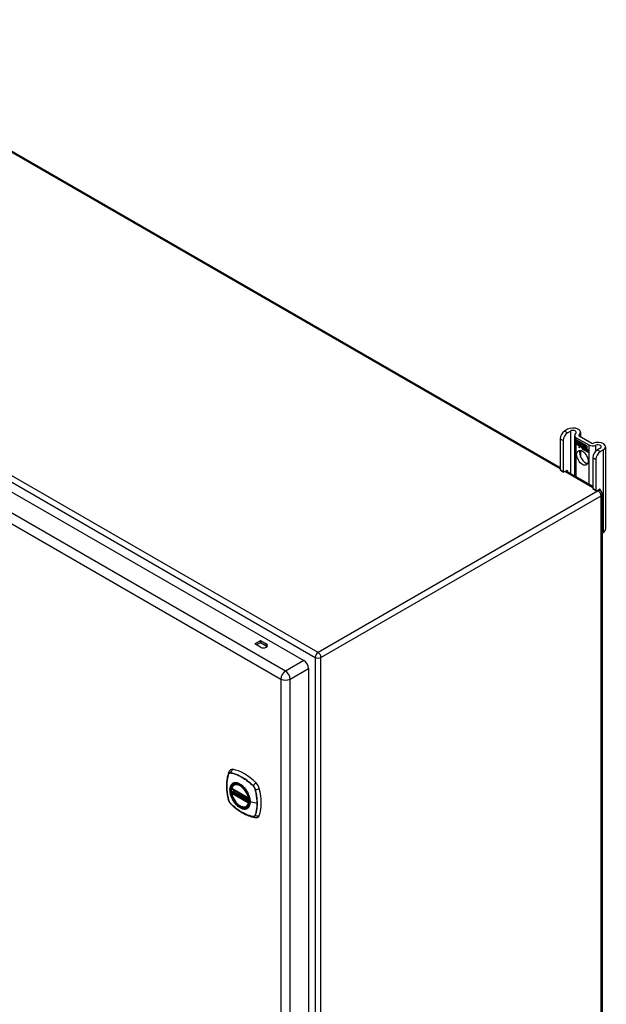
# Model space of a CAD drawing. Header units: inches. Extents: x 11 to 198, y 14 to 125.
# Tile 24 of 24: x 183 to 198, y 79 to 104. Entities that reach past the tile are written whole.
import ezdxf

# ---------------------------------------------------------------- set-up
doc = ezdxf.new("R2010")
doc.units = ezdxf.units.IN
doc.header["$MEASUREMENT"] = 0
doc.layers.add('Visible Edges(ANSI)', color=7, linetype='Continuous', lineweight=25)
doc.layers.add('Visible Tangent Edges(ANSI)', color=7, linetype='Continuous', lineweight=25)

msp = doc.modelspace()

# ---------------------------------------------------------------- linework, layer by layer
at = {"layer": 'Visible Edges(ANSI)'}
for p, q in [((177.204, 103.571), (196.403, 92.487)), ((169.135, 99.79), (190.062, 87.707)), ((196.588, 93.432), (196.513, 93.388)), ((196.587, 93.345), (196.662, 93.389)), ((196.908, 93.355), (196.908, 93.247)), ((196.403, 93.197), (196.403, 92.431)), ((196.477, 93.154), (196.477, 92.388)), ((196.76, 93.279), (196.76, 92.281)), ((196.799, 93.224), (197.112, 93.043)), ((196.803, 93.171), (196.921, 93.103)), ((196.803, 93.139), (196.803, 93.171)), ((196.803, 93.139), (196.804, 93.139)), ((196.89, 93.088), (196.803, 93.139)), ((196.803, 93.101), (196.803, 93.134)), ((196.803, 93.134), (196.89, 93.084)), ((196.804, 93.17), (196.804, 93.171)), ((196.804, 93.17), (196.804, 93.139)), ((196.921, 93.103), (196.804, 93.17)), ((196.804, 93.139), (196.89, 93.089)), ((196.804, 93.133), (196.804, 93.134)), ((196.804, 93.133), (196.804, 93.102)), ((196.89, 93.084), (196.804, 93.133)), ((196.874, 93.267), (197.187, 93.086)), ((196.89, 93.089), (196.89, 93.117)), ((196.89, 93.117), (196.893, 93.115)), ((196.89, 93.116), (196.891, 93.117)), ((196.89, 93.116), (196.89, 93.088)), ((196.893, 93.115), (196.89, 93.116)), ((196.893, 93.115), (196.924, 93.046)), ((196.893, 93.115), (196.893, 93.115)), ((196.923, 93.047), (196.893, 93.115)), ((196.803, 93.101), (196.804, 93.102)), ((196.89, 93.051), (196.803, 93.101)), ((196.803, 93.097), (196.89, 93.046)), ((196.803, 93.064), (196.803, 93.097)), ((196.803, 93.064), (196.804, 93.064)), ((196.889, 93.015), (196.803, 93.064)), ((196.804, 93.102), (196.89, 93.052)), ((196.804, 93.096), (196.804, 93.096)), ((196.89, 93.046), (196.804, 93.096)), ((196.804, 93.096), (196.804, 93.064)), ((196.804, 93.064), (196.89, 93.015)), ((196.867, 92.979), (196.889, 93.015)), ((196.906, 93.003), (196.867, 92.979)), ((196.869, 92.981), (196.868, 92.98)), ((196.89, 93.015), (196.869, 92.981)), ((196.869, 92.981), (196.906, 93.005)), ((196.869, 92.981), (196.87, 92.982)), ((196.87, 92.982), (196.906, 93.004)), ((196.889, 93.015), (196.889, 93.015)), ((196.89, 93.089), (196.89, 93.089)), ((196.89, 93.084), (196.89, 93.084)), ((196.89, 93.052), (196.89, 93.084)), ((196.89, 93.084), (196.89, 93.051)), ((196.89, 93.052), (196.89, 93.052)), ((196.89, 93.046), (196.89, 93.046)), ((196.89, 93.018), (196.89, 93.046)), ((196.89, 93.046), (196.89, 93.018)), ((196.89, 93.018), (196.89, 93.018)), ((196.891, 93.017), (196.89, 93.018)), ((196.89, 93.018), (196.891, 93.018)), ((196.891, 93.018), (196.904, 93.039)), ((196.904, 93.038), (196.891, 93.017)), ((196.891, 93.018), (196.892, 93.019)), ((196.892, 93.018), (196.892, 93.019)), ((196.904, 93.039), (196.905, 93.028)), ((196.904, 93.038), (196.904, 93.038)), ((196.905, 93.027), (196.904, 93.038)), ((196.904, 93.038), (196.904, 93.038)), ((196.905, 93.028), (196.923, 93.047)), ((196.924, 93.046), (196.905, 93.027)), ((196.905, 93.028), (196.907, 93.029)), ((196.907, 93.028), (196.906, 93.029)), ((196.906, 93.005), (196.908, 92.989)), ((196.906, 93.003), (196.906, 93.004)), ((196.907, 92.988), (196.906, 93.003)), ((196.923, 93.047), (196.907, 93.029)), ((196.935, 93.017), (196.907, 92.988)), ((196.908, 92.989), (196.935, 93.018)), ((196.908, 92.989), (196.909, 92.99)), ((196.908, 92.909), (196.908, 92.751)), ((196.909, 92.99), (196.935, 93.017)), ((196.909, 92.99), (196.909, 92.989)), ((196.921, 93.103), (196.921, 93.103)), ((196.937, 93.066), (196.921, 93.103)), ((196.921, 93.103), (196.937, 93.067)), ((196.923, 93.047), (196.923, 93.047)), ((196.935, 93.018), (196.941, 93.002)), ((196.935, 93.017), (196.935, 93.017)), ((196.941, 93.001), (196.935, 93.017)), ((196.937, 93.067), (196.949, 93.087)), ((196.949, 93.086), (196.937, 93.066)), ((196.937, 93.067), (196.938, 93.068)), ((196.938, 93.068), (196.938, 93.068)), ((196.941, 93.001), (196.943, 93.002)), ((196.942, 93.003), (196.943, 93.002)), ((196.943, 92.997), (196.944, 92.998)), ((196.944, 92.974), (196.976, 92.955)), ((196.944, 92.973), (196.945, 92.973)), ((196.977, 92.954), (196.944, 92.973)), ((196.945, 92.981), (196.946, 92.981)), ((196.967, 92.968), (196.945, 92.981)), ((196.946, 92.981), (196.967, 92.969)), ((196.949, 93.087), (197.008, 93.053)), ((196.949, 93.086), (196.95, 93.086)), ((197.008, 93.052), (196.949, 93.086)), ((196.949, 93.036), (196.979, 93.065)), ((196.98, 93.065), (196.949, 93.035)), ((196.949, 93.036), (196.95, 93.037)), ((196.966, 92.996), (196.949, 93.036)), ((196.949, 93.035), (196.968, 92.994)), ((196.95, 93.087), (196.95, 93.086)), ((196.95, 93.037), (196.98, 93.065)), ((196.95, 93.036), (196.95, 93.037)), ((196.95, 92.989), (196.951, 92.99)), ((196.965, 92.992), (196.966, 92.993)), ((196.966, 92.996), (196.967, 92.996)), ((196.967, 92.969), (196.968, 92.969)), ((196.968, 92.969), (196.968, 92.969)), ((196.97, 92.945), (196.971, 92.945)), ((196.97, 92.937), (196.97, 92.945)), ((196.97, 92.937), (196.971, 92.937)), ((196.971, 92.945), (196.971, 92.936)), ((196.976, 92.955), (196.977, 92.955)), ((196.976, 92.93), (196.997, 92.946)), ((196.976, 92.93), (196.977, 92.931)), ((196.99, 92.922), (196.976, 92.93)), ((196.977, 92.955), (196.977, 92.955)), ((196.998, 92.946), (196.977, 92.93)), ((196.998, 92.946), (196.977, 92.931)), ((196.977, 92.931), (196.978, 92.931)), ((196.977, 92.93), (196.99, 92.923)), ((196.979, 93.065), (196.982, 93.064)), ((196.98, 93.065), (196.98, 93.065)), ((196.982, 93.063), (196.98, 93.065)), ((196.982, 93.064), (196.982, 92.986)), ((196.982, 93.063), (196.982, 93.064)), ((196.982, 92.986), (196.982, 93.063)), ((196.982, 92.986), (197.002, 92.974)), ((196.982, 92.986), (196.982, 92.986)), ((197.002, 92.974), (196.982, 92.986)), ((196.997, 92.946), (196.985, 92.981)), ((196.985, 92.981), (196.999, 92.972)), ((196.986, 92.98), (196.998, 92.946)), ((196.986, 92.98), (196.987, 92.98)), ((196.999, 92.972), (196.986, 92.98)), ((196.99, 92.923), (197.002, 92.936)), ((197.002, 92.935), (196.99, 92.922)), ((196.99, 92.923), (196.991, 92.924)), ((196.991, 92.924), (197.002, 92.936)), ((196.991, 92.923), (196.991, 92.923)), ((196.997, 92.946), (196.998, 92.947)), ((196.999, 92.972), (197, 92.972)), ((197.006, 92.949), (196.999, 92.972)), ((196.999, 92.972), (197.006, 92.95)), ((197.002, 92.974), (197.008, 92.956)), ((197.002, 92.974), (197.002, 92.974)), ((197.008, 92.952), (197.002, 92.974)), ((197.002, 92.936), (197.004, 92.934)), ((197.002, 92.935), (197.002, 92.936)), ((197.004, 92.934), (197.002, 92.935)), ((197.004, 92.934), (197.011, 92.911)), ((197.004, 92.934), (197.004, 92.934)), ((197.011, 92.91), (197.004, 92.934)), ((197.006, 92.949), (197.007, 92.95)), ((197.006, 92.95), (197.008, 92.949)), ((197.009, 92.948), (197.006, 92.949)), ((197.008, 93.052), (197.008, 93.053)), ((197.008, 93.053), (197.008, 92.952)), ((197.008, 92.956), (197.008, 93.052)), ((197.008, 92.949), (197.02, 92.961)), ((197.008, 92.956), (197.008, 92.956)), ((197.008, 92.949), (197.01, 92.949)), ((197.02, 92.96), (197.009, 92.948)), ((197.01, 92.949), (197.009, 92.949)), ((197.02, 92.96), (197.01, 92.949)), ((197.011, 92.911), (197.024, 92.903)), ((197.011, 92.91), (197.011, 92.911)), ((197.025, 92.902), (197.011, 92.91)), ((197.012, 92.958), (197.012, 93.051)), ((197.012, 93.051), (197.038, 93.035)), ((197.012, 93.05), (197.012, 92.959)), ((197.012, 93.05), (197.013, 93.05)), ((197.038, 93.035), (197.012, 93.05)), ((197.012, 92.959), (197.018, 92.965)), ((197.019, 92.964), (197.012, 92.958)), ((197.012, 92.959), (197.014, 92.96)), ((197.012, 92.938), (197.033, 92.952)), ((197.012, 92.938), (197.014, 92.939)), ((197.024, 92.903), (197.012, 92.938)), ((197.013, 92.96), (197.013, 92.959)), ((197.034, 92.952), (197.013, 92.938)), ((197.013, 92.938), (197.025, 92.902)), ((197.014, 92.96), (197.019, 92.965)), ((197.014, 92.939), (197.034, 92.953)), ((197.014, 92.938), (197.014, 92.939)), ((197.018, 92.965), (197.038, 92.954)), ((197.019, 92.964), (197.019, 92.965)), ((197.038, 92.953), (197.019, 92.964)), ((197.02, 92.961), (197.034, 92.952)), ((197.02, 92.96), (197.021, 92.96)), ((197.033, 92.952), (197.02, 92.96)), ((197.024, 92.903), (197.024, 92.903)), ((197.031, 92.898), (197.04, 92.949)), ((197.031, 92.898), (197.032, 92.899)), ((197.043, 92.892), (197.031, 92.898)), ((197.04, 92.948), (197.032, 92.899)), ((197.032, 92.899), (197.042, 92.893)), ((197.033, 92.952), (197.034, 92.953)), ((197.038, 93.035), (197.038, 93.035)), ((197.038, 92.954), (197.038, 93.035)), ((197.038, 93.035), (197.038, 92.953)), ((197.038, 92.954), (197.038, 92.954)), ((197.04, 92.948), (197.041, 92.949)), ((197.04, 92.949), (197.05, 92.943)), ((197.049, 92.943), (197.04, 92.948)), ((197.042, 93.032), (197.043, 93.033)), ((197.042, 92.951), (197.042, 93.033)), ((197.042, 93.033), (197.068, 93.018)), ((197.042, 93.032), (197.042, 92.951)), ((197.068, 93.018), (197.042, 93.032)), ((197.042, 92.951), (197.053, 92.945)), ((197.042, 92.951), (197.042, 92.951)), ((197.053, 92.945), (197.042, 92.951)), ((197.042, 92.893), (197.046, 92.913)), ((197.042, 92.893), (197.043, 92.893)), ((197.046, 92.913), (197.043, 92.892)), ((197.048, 92.934), (197.049, 92.943)), ((197.048, 92.934), (197.049, 92.934)), ((197.052, 92.932), (197.048, 92.934)), ((197.049, 92.943), (197.05, 92.943)), ((197.05, 92.943), (197.049, 92.934)), ((197.049, 92.934), (197.051, 92.933)), ((197.051, 92.933), (197.053, 92.933)), ((197.052, 92.939), (197.053, 92.945)), ((197.053, 92.933), (197.052, 92.933)), ((197.053, 92.945), (197.053, 92.94)), ((197.053, 92.945), (197.053, 92.945)), ((197.053, 92.939), (197.054, 92.94)), ((197.054, 92.94), (197.054, 92.939)), ((197.054, 92.928), (197.055, 92.929)), ((197.055, 92.934), (197.056, 92.935)), ((197.061, 92.881), (197.066, 92.913)), ((197.061, 92.881), (197.062, 92.882)), ((197.073, 92.874), (197.061, 92.881)), ((197.067, 92.913), (197.062, 92.881)), ((197.062, 92.881), (197.072, 92.875)), ((197.068, 93.018), (197.068, 93.018)), ((197.068, 92.938), (197.068, 93.018)), ((197.068, 93.018), (197.068, 92.937)), ((197.068, 92.938), (197.068, 92.938)), ((197.072, 92.875), (197.076, 92.896)), ((197.072, 92.875), (197.073, 92.876)), ((197.076, 92.895), (197.073, 92.874)), ((197.076, 92.896), (197.076, 92.896)), ((197.079, 92.914), (197.08, 92.915)), ((197.081, 92.91), (197.083, 92.911)), ((197.083, 92.911), (197.085, 92.912)), ((197.084, 92.918), (197.085, 92.918)), ((197.097, 92.896), (197.091, 92.864)), ((197.091, 92.864), (197.096, 92.896)), ((197.102, 92.858), (197.108, 92.889)), ((197.108, 92.889), (197.102, 92.857)), ((197.398, 92.964), (197.323, 92.921)), ((197.397, 92.878), (197.472, 92.921)), ((197.527, 92.998), (197.527, 90.957)), ((197.091, 92.864), (197.102, 92.858)), ((197.091, 92.864), (197.091, 92.864)), ((197.102, 92.857), (197.091, 92.864)), ((197.102, 92.858), (197.103, 92.859)), ((197.212, 92.73), (197.212, 91.964)), ((197.286, 92.687), (197.286, 91.921)), ((196.409, 92.417), (196.483, 92.374)), ((196.499, 92.376), (196.566, 92.415)), ((196.547, 92.404), (197.212, 92.02)), ((196.588, 92.402), (196.588, 92.38)), ((197.219, 91.95), (197.293, 91.907)), ((197.308, 91.908), (197.376, 91.947)), ((197.357, 91.936), (197.396, 91.914)), ((197.398, 91.935), (197.398, 91.913)), ((197.445, 91.828), (197.445, 57.697)), ((197.445, 90.865), (197.472, 90.88)), ((188.848, 88.121), (188.991, 88.204)), ((188.991, 88.039), (188.848, 88.121)), ((188.991, 88.149), (188.896, 88.094)), ((188.991, 88.204), (189.135, 88.121)), ((188.991, 88.204), (188.991, 88.149)), ((189.135, 88.066), (188.991, 88.149)), ((190.176, 87.51), (190.176, 53.641)), ((188.338, 84.634), (188.349, 84.64)), ((188.282, 84.531), (188.696, 84.292)), ((188.282, 84.435), (188.296, 84.443)), ((188.301, 84.455), (188.301, 84.457)), ((188.307, 84.469), (188.348, 84.493)), ((188.651, 84.092), (188.662, 84.098))]:
    msp.add_line(p, q, dxfattribs=at)
at = {"layer": 'Visible Edges(ANSI)', "flags": 128}
for points in [[(188.201, 84.939), (188.189, 84.903), (188.179, 84.865), (188.17, 84.826), (188.163, 84.786), (188.158, 84.746), (188.154, 84.704), (188.152, 84.662), (188.151, 84.62), (188.152, 84.576), (188.154, 84.532), (188.158, 84.488), (188.163, 84.443), (188.17, 84.398), (188.178, 84.352), (188.187, 84.306), (188.198, 84.26)], [(188.245, 85.002), (188.237, 84.995), (188.23, 84.987), (188.218, 84.972), (188.208, 84.955), (188.201, 84.939)], [(188.276, 84.543), (188.28, 84.558), (188.286, 84.572), (188.292, 84.585), (188.299, 84.598), (188.308, 84.609), (188.317, 84.618), (188.327, 84.627), (188.338, 84.634)], [(188.651, 84.092), (188.64, 84.086), (188.628, 84.082), (188.615, 84.079), (188.602, 84.077), (188.588, 84.077), (188.574, 84.077), (188.56, 84.079), (188.546, 84.083), (188.531, 84.087), (188.516, 84.093), (188.502, 84.1), (188.487, 84.108), (188.472, 84.117), (188.458, 84.128), (188.443, 84.139), (188.429, 84.151), (188.415, 84.164), (188.402, 84.178), (188.389, 84.193), (188.376, 84.208), (188.364, 84.224), (188.353, 84.241), (188.342, 84.258), (188.331, 84.275), (188.322, 84.293), (188.313, 84.311), (188.304, 84.33), (188.297, 84.348), (188.291, 84.367), (188.285, 84.386), (188.28, 84.404), (188.276, 84.423)], [(188.296, 84.443), (188.298, 84.445), (188.3, 84.448), (188.301, 84.452), (188.301, 84.455)], [(188.591, 84.554), (188.61, 84.532), (188.627, 84.509), (188.644, 84.484), (188.66, 84.459), (188.674, 84.432), (188.687, 84.406), (188.698, 84.378), (188.708, 84.351)], [(188.198, 84.26), (188.203, 84.246), (188.208, 84.232), (188.214, 84.218), (188.221, 84.205), (188.228, 84.193), (188.237, 84.181), (188.247, 84.169), (188.257, 84.158)], [(188.257, 84.158), (188.292, 84.126), (188.327, 84.094), (188.362, 84.065), (188.398, 84.036), (188.434, 84.009), (188.471, 83.984), (188.508, 83.96), (188.545, 83.937), (188.582, 83.917), (188.62, 83.898), (188.658, 83.88), (188.695, 83.865), (188.733, 83.851), (188.771, 83.839), (188.809, 83.829), (188.847, 83.821)], [(188.847, 83.821), (188.864, 83.819), (188.883, 83.819), (188.903, 83.822), (188.913, 83.824), (188.923, 83.827)]]:
    msp.add_lwpolyline(points, dxfattribs=at)
at = {"layer": 'Visible Edges(ANSI)'}
for centre, radius, start, end in [((197.346, 91.828), 0.099, 0, 60), ((188.288, 84.541), 0.0118, 166.5554, 240), ((188.288, 84.425), 0.0118, 120, 190.611), ((188.313, 84.459), 0.0118, 120, 187.8283), ((188.702, 84.302), 0.0118, 240, 282.6344)]:
    msp.add_arc(centre, radius, start, end, dxfattribs=at)
for centre, major_axis, start_param, end_param in [((196.513, 93.261), (-0.078, -0.135), 3.926991, 5.497787), ((196.721, 93.355), (0.188, 0), 5.640144, 8.63938), ((196.721, 93.355), (0.0825, 0), 5.640144, 8.63938), ((196.587, 93.218), (0.078, 0.135), 0.785398, 2.356194), ((196.896, 93.279), (-0.136, 0), 5.640144, 7.068583), ((196.896, 93.279), (-0.031, 0), 5.640144, 7.068583), ((197.339, 92.998), (0.188, 0), 5.497787, 8.497023), ((197.03, 92.768), (-0.102, 0.176), 0.374433, 2.76716), ((196.967, 92.955), (-0.0249, 0.0431), 6.268672, 7.008625), ((196.95, 92.966), (0.012, -0.0207), 3.867033, 5.35049), ((196.95, 92.966), (-0.0123, 0.0214), 0.72544, 2.208898), ((196.967, 92.955), (-0.0245, 0.0424), 6.268672, 7.008625), ((196.969, 92.955), (-0.0249, 0.0431), 0.028947, 0.295885), ((196.961, 92.965), (-0.021, 0.0364), 5.317289, 6.229324), ((196.961, 92.965), (-0.0206, 0.0357), 5.272274, 6.251395), ((196.952, 92.965), (-0.0064, 0.011), 0.453624, 1.914249), ((196.963, 92.966), (-0.0206, 0.0357), 6.047724, 6.251395), ((196.961, 92.965), (-0.0187, 0.0323), 5.330385, 6.268672), ((196.961, 92.965), (-0.0183, 0.0317), 5.329545, 6.268672), ((196.952, 92.965), (0.006, -0.0104), 3.639467, 5.055842), ((196.969, 92.955), (-0.0245, 0.0424), 6.268672, 6.283185), ((196.963, 92.966), (-0.0183, 0.0317), 6.051884, 6.268672), ((196.96, 92.971), (-0.0109, 0.0188), 5.836026, 6.985262), ((196.96, 92.971), (-0.0105, 0.0182), 5.836026, 6.946368), ((196.955, 93.004), (0.0376, -0.0651), 5.35049, 5.792995), ((196.955, 93.004), (-0.0379, 0.0657), 2.208898, 2.658734), ((196.962, 92.971), (-0.0109, 0.0188), 0.065067, 0.331662), ((196.96, 92.98), (-0.0196, 0.0339), 1.914249, 2.72139), ((196.96, 92.98), (0.0192, -0.0332), 5.055842, 5.891549), ((196.962, 92.971), (-0.0105, 0.0182), 6.079217, 6.283185), ((196.959, 92.977), (-0.0068, 0.0119), 4.819991, 5.836026), ((196.959, 92.977), (0.0072, -0.0125), 1.678399, 2.694434), ((196.964, 92.978), (-0.0091, 0.0158), 4.343155, 5.413588), ((196.959, 92.978), (0.0063, -0.011), 0.251695, 1.678399), ((196.959, 92.978), (0.006, -0.0103), 0.287189, 1.678399), ((196.964, 92.978), (0.0095, -0.0165), 1.201563, 2.270327), ((196.954, 92.979), (0.0173, -0.0299), 0.38335, 1.201563), ((196.954, 92.979), (0.0176, -0.0305), 0.369234, 1.201563), ((197.087, 92.881), (-0.0294, 0.051), 0.219898, 0.610865), ((197.087, 92.881), (-0.0291, 0.0503), 0.219898, 0.610865), ((197.069, 92.909), (-0.015, 0.026), 5.48867, 6.499805), ((197.088, 92.882), (-0.0294, 0.051), 0.219898, 0.291612), ((197.068, 92.913), (-0.015, 0.026), 5.47676, 6.310847), ((197.069, 92.909), (-0.0146, 0.0253), 5.48867, 6.513784), ((197.061, 92.914), (-0.0083, 0.0143), 5.603031, 6.503084), ((197.061, 92.914), (-0.0079, 0.0136), 5.603031, 6.503084), ((197.068, 92.913), (-0.0154, 0.0266), 5.501665, 6.243634), ((197.071, 92.91), (-0.015, 0.026), 0.047158, 0.216619), ((197.063, 92.915), (-0.0082, 0.0143), 0.085815, 0.219898), ((197.069, 92.914), (-0.015, 0.026), 6.059998, 6.283185), ((197.063, 92.915), (-0.0079, 0.0136), 6.100483, 6.283185), ((197.071, 92.91), (-0.0146, 0.0253), 6.06115, 6.283185), ((197.061, 92.921), (0.00412, -0.00714), 1.196548, 2.461438), ((197.061, 92.921), (-0.00375, 0.0065), 4.33814, 5.603031), ((197.056, 92.922), (0.0081, -0.014), 0.610865, 1.196548), ((197.056, 92.922), (-0.0077, 0.0133), 3.752458, 4.33814), ((197.069, 92.923), (-0.006, 0.0103), 4.223571, 5.48867), ((197.069, 92.923), (0.0063, -0.011), 1.081978, 2.347078), ((197.117, 92.864), (-0.0294, 0.051), 0.236534, 0.625184), ((197.117, 92.864), (-0.0291, 0.0503), 0.236639, 0.625276), ((197.054, 92.927), (-0.0176, 0.0305), 3.88819, 4.223571), ((197.054, 92.927), (0.018, -0.0312), 0.848525, 1.081978), ((197.099, 92.892), (-0.0153, 0.0266), 5.492181, 6.613939), ((197.099, 92.892), (-0.015, 0.0259), 5.492181, 6.733718), ((197.055, 92.928), (-0.0176, 0.0305), 3.959823, 3.971212), ((197.1, 92.892), (-0.0153, 0.0266), 0.046088, 0.313087), ((197.091, 92.897), (-0.0082, 0.0143), 5.604299, 6.503622), ((197.091, 92.897), (-0.0079, 0.0136), 5.604299, 6.503242), ((197.118, 92.865), (-0.0294, 0.051), 0.236534, 0.291612), ((197.093, 92.898), (-0.0083, 0.0143), 0.085815, 0.220437), ((197.1, 92.892), (-0.015, 0.0259), 6.060079, 6.283185), ((197.093, 92.898), (-0.0079, 0.0136), 6.100483, 6.283185), ((197.09, 92.904), (0.00412, -0.00714), 1.196401, 2.462706), ((197.09, 92.904), (-0.00375, 0.0065), 4.337994, 5.604299), ((197.085, 92.904), (-0.0077, 0.0133), 3.752322, 4.337994), ((197.085, 92.904), (0.0081, -0.014), 0.610732, 1.196401), ((197.099, 92.906), (0.0066, -0.0114), 1.107844, 2.350588), ((197.099, 92.906), (-0.0062, 0.0107), 4.249437, 5.492181), ((197.083, 92.909), (-0.0176, 0.0305), 3.735005, 4.249437), ((197.083, 92.909), (0.018, -0.0312), 0.593412, 1.107844), ((197.208, 93.099), (-0.136, 0), 0.785398, 2.213838), ((197.208, 93.099), (0.031, 0), 3.926991, 5.35543), ((197.323, 92.793), (-0.078, -0.135), 3.926991, 5.497787), ((197.397, 92.75), (0.078, 0.135), 0.785398, 2.356194), ((197.339, 92.998), (0.0825, 0), 5.497787, 8.497023), ((196.424, 92.444), (-0.0155, -0.0268), 5.497787, 6.283185), ((196.499, 92.401), (-0.0155, -0.0268), 5.497787, 7.068583), ((196.566, 92.389), (0.0155, 0.0268), 5.497787, 7.068583), ((197.234, 91.976), (-0.0155, -0.0268), 5.497787, 6.283185), ((197.308, 91.934), (-0.0155, -0.0268), 5.497787, 7.068583), ((197.376, 91.922), (0.0155, 0.0268), 5.497787, 7.068583), ((197.339, 90.957), (0.188, 0), 5.497787, 6.283185), ((189.063, 88.08), (0.102, 0), 3.926991, 7.068583), ((189.063, 88.024), (-0.102, 0), 3.63511, 3.926991), ((190.062, 87.576), (0.08, -0.139), 0.785398, 2.356194), ((188.342, 84.854), (-0.089, 0.153), 5.825423, 6.381985), ((188.592, 83.857), (-0.64, 1.108), 5.170151, 5.825423), ((188.488, 84.359), (0.157, -0.273), 2.363977, 7.060801), ((188.843, 84.564), (0.089, -0.153), 1.113034, 2.028558), ((188.105, 84.701), (-0.64, 1.108), 3.599355, 4.254627), ((188.843, 83.985), (0.089, -0.153), 6.184386, 6.740947)]:
    msp.add_ellipse(centre, major_axis=major_axis, ratio=0.57735, start_param=start_param, end_param=end_param, dxfattribs=at)
for centre, major_axis in [((196.956, 92.725), (-0.102, 0.176)), ((188.484, 84.357), (-0.16, 0.277))]:
    msp.add_ellipse(centre, major_axis=major_axis, ratio=0.57735, dxfattribs=at)
at = {"layer": 'Visible Tangent Edges(ANSI)'}
for p, q in [((196.403, 92.454), (177.175, 103.555)), ((169.272, 99.953), (190.345, 87.786)), ((190.415, 87.907), (169.342, 100.074)), ((189.61, 87.446), (168.683, 99.529)), ((168.569, 99.332), (189.497, 87.249)), ((196.587, 93.345), (196.513, 93.388)), ((196.662, 93.389), (196.662, 92.337)), ((196.403, 93.197), (196.477, 93.154)), ((196.799, 92.258), (196.799, 93.224)), ((196.871, 93.269), (196.871, 93.29)), ((196.932, 92.977), (196.933, 92.978)), ((196.943, 92.997), (196.945, 92.998)), ((196.947, 92.948), (196.947, 92.948)), ((196.949, 92.958), (196.949, 92.958)), ((196.955, 92.99), (196.956, 92.99)), ((196.965, 92.982), (196.965, 92.983)), ((196.976, 92.977), (196.977, 92.978)), ((197.046, 92.913), (197.046, 92.913)), ((197.052, 92.927), (197.053, 92.928)), ((197.06, 92.928), (197.061, 92.928)), ((197.066, 92.921), (197.066, 92.921)), ((197.066, 92.913), (197.067, 92.914)), ((197.069, 92.933), (197.07, 92.933)), ((197.077, 92.921), (197.078, 92.922)), ((197.09, 92.911), (197.09, 92.911)), ((197.095, 92.904), (197.096, 92.904)), ((197.096, 92.896), (197.097, 92.896)), ((197.099, 92.916), (197.099, 92.916)), ((197.107, 92.904), (197.107, 92.905)), ((197.108, 92.889), (197.108, 92.89)), ((197.112, 93.043), (197.112, 92.077)), ((197.29, 92.896), (197.29, 93.036)), ((197.397, 92.878), (197.323, 92.921)), ((197.472, 92.921), (197.472, 90.88)), ((197.212, 92.73), (197.286, 92.687)), ((196.477, 92.388), (196.403, 92.431)), ((197.212, 91.986), (196.518, 92.387)), ((196.566, 92.415), (196.588, 92.402)), ((197.346, 91.909), (190.415, 87.907)), ((197.286, 91.921), (197.212, 91.964)), ((197.346, 91.909), (197.328, 91.919)), ((197.376, 91.947), (197.398, 91.935)), ((190.485, 87.786), (197.416, 91.788)), ((197.416, 57.656), (197.416, 91.788)), ((189.135, 88.121), (189.135, 88.066)), ((190.345, 87.786), (190.345, 53.655)), ((190.485, 53.655), (190.485, 87.786)), ((190.062, 87.707), (189.61, 87.446)), ((189.724, 87.249), (190.176, 87.51)), ((189.497, 87.249), (189.497, 53.38)), ((189.724, 53.38), (189.724, 87.249)), ((188.202, 84.894), (188.202, 84.895)), ((188.253, 84.924), (188.254, 84.924)), ((188.808, 84.604), (188.808, 84.604)), ((188.693, 84.297), (188.279, 84.536)), ((188.279, 84.42), (188.693, 84.181)), ((188.288, 84.434), (188.299, 84.441)), ((188.702, 84.195), (188.288, 84.434)), ((188.299, 84.441), (188.709, 84.204)), ((188.71, 84.221), (188.307, 84.454)), ((188.313, 84.468), (188.351, 84.491)), ((188.71, 84.239), (188.313, 84.468)), ((188.86, 84.515), (188.86, 84.514)), ((188.202, 84.254), (188.202, 84.254)), ((188.254, 84.164), (188.253, 84.164)), ((188.709, 84.199), (188.702, 84.195)), ((188.906, 84.167), (188.735, 84.211)), ((188.86, 83.874), (188.86, 83.874)), ((188.808, 83.844), (188.808, 83.844))]:
    msp.add_line(p, q, dxfattribs=at)
at = {"layer": 'Visible Tangent Edges(ANSI)', "flags": 128}
for points in [[(188.201, 84.896), (188.194, 84.875), (188.187, 84.852), (188.181, 84.829), (188.176, 84.806), (188.171, 84.782), (188.167, 84.757), (188.163, 84.732), (188.16, 84.707), (188.158, 84.681), (188.156, 84.655), (188.155, 84.628), (188.155, 84.601), (188.155, 84.574), (188.156, 84.546), (188.158, 84.518), (188.16, 84.49), (188.163, 84.461), (188.167, 84.432), (188.171, 84.403), (188.176, 84.374), (188.181, 84.344), (188.187, 84.314), (188.194, 84.284), (188.201, 84.254)], [(188.202, 84.254), (188.194, 84.284), (188.188, 84.314), (188.182, 84.344), (188.176, 84.373), (188.171, 84.402), (188.167, 84.432), (188.164, 84.46), (188.161, 84.489), (188.159, 84.517), (188.157, 84.545), (188.156, 84.573), (188.156, 84.6), (188.156, 84.627), (188.157, 84.654), (188.158, 84.68), (188.161, 84.706), (188.164, 84.731), (188.167, 84.756), (188.171, 84.781), (188.176, 84.804), (188.182, 84.828), (188.188, 84.851), (188.194, 84.873), (188.202, 84.894)], [(188.254, 84.927), (188.251, 84.927), (188.248, 84.928), (188.245, 84.928), (188.242, 84.928), (188.239, 84.928), (188.236, 84.927), (188.234, 84.927), (188.231, 84.926), (188.228, 84.926), (188.226, 84.925), (188.223, 84.924), (188.221, 84.922), (188.219, 84.921), (188.217, 84.919), (188.215, 84.918), (188.213, 84.916), (188.211, 84.914), (188.209, 84.912), (188.208, 84.91), (188.206, 84.907), (188.205, 84.905), (188.203, 84.902), (188.202, 84.899), (188.201, 84.896)], [(188.202, 84.895), (188.203, 84.897), (188.204, 84.9), (188.205, 84.903), (188.207, 84.905), (188.208, 84.907), (188.21, 84.91), (188.212, 84.912), (188.213, 84.914), (188.215, 84.915), (188.217, 84.917), (188.219, 84.918), (188.222, 84.92), (188.224, 84.921), (188.226, 84.922), (188.229, 84.923), (188.231, 84.924), (188.234, 84.924), (188.236, 84.925), (188.239, 84.925), (188.242, 84.925), (188.245, 84.925), (188.248, 84.925), (188.25, 84.925), (188.253, 84.924)], [(188.81, 84.606), (188.787, 84.627), (188.764, 84.648), (188.742, 84.668), (188.719, 84.687), (188.695, 84.706), (188.672, 84.725), (188.649, 84.742), (188.625, 84.759), (188.602, 84.775), (188.578, 84.791), (188.554, 84.805), (188.531, 84.819), (188.507, 84.832), (188.484, 84.845), (188.46, 84.857), (188.437, 84.868), (188.414, 84.878), (188.39, 84.887), (188.367, 84.896), (188.344, 84.904), (188.321, 84.911), (188.299, 84.917), (188.276, 84.922), (188.254, 84.927)], [(188.254, 84.924), (188.276, 84.92), (188.299, 84.915), (188.321, 84.909), (188.344, 84.902), (188.367, 84.894), (188.39, 84.885), (188.413, 84.876), (188.437, 84.866), (188.46, 84.855), (188.484, 84.844), (188.507, 84.831), (188.53, 84.818), (188.554, 84.804), (188.577, 84.789), (188.601, 84.774), (188.624, 84.758), (188.648, 84.741), (188.671, 84.723), (188.694, 84.705), (188.718, 84.686), (188.74, 84.667), (188.763, 84.646), (188.786, 84.626), (188.808, 84.604)], [(188.289, 84.654), (188.28, 84.646), (188.272, 84.637), (188.264, 84.627), (188.257, 84.617), (188.251, 84.605), (188.246, 84.592), (188.241, 84.579), (188.237, 84.565), (188.235, 84.55), (188.232, 84.535), (188.231, 84.519), (188.231, 84.502), (188.231, 84.485), (188.232, 84.468), (188.235, 84.45), (188.237, 84.432), (188.241, 84.413), (188.246, 84.395), (188.251, 84.376), (188.257, 84.357), (188.264, 84.338), (188.272, 84.32), (188.28, 84.301), (188.289, 84.283)], [(188.733, 84.213), (188.727, 84.155), (188.71, 84.106), (188.682, 84.069), (188.646, 84.045), (188.602, 84.035), (188.553, 84.041), (188.5, 84.06), (188.446, 84.094), (188.395, 84.139), (188.347, 84.195), (188.306, 84.258), (188.273, 84.325), (188.249, 84.394), (188.237, 84.461), (188.235, 84.524), (188.245, 84.578), (188.266, 84.623), (188.297, 84.656), (188.337, 84.674), (188.383, 84.678), (188.434, 84.667), (188.487, 84.642), (188.54, 84.604), (188.591, 84.554)], [(188.322, 84.674), (188.32, 84.673), (188.319, 84.672), (188.317, 84.672), (188.316, 84.671), (188.315, 84.67), (188.313, 84.67), (188.312, 84.669), (188.31, 84.668), (188.309, 84.668), (188.307, 84.667), (188.306, 84.666), (188.305, 84.665), (188.303, 84.664), (188.302, 84.664), (188.3, 84.663), (188.299, 84.662), (188.298, 84.661), (188.296, 84.66), (188.295, 84.659), (188.294, 84.658), (188.293, 84.657), (188.291, 84.656), (188.29, 84.655), (188.289, 84.654)], [(188.644, 84.488), (188.632, 84.505), (188.62, 84.521), (188.608, 84.537), (188.595, 84.552), (188.582, 84.567), (188.569, 84.581), (188.555, 84.594), (188.541, 84.607), (188.527, 84.618), (188.512, 84.629), (188.498, 84.639), (188.483, 84.648), (188.468, 84.656), (188.454, 84.663), (188.44, 84.669), (188.425, 84.674), (188.411, 84.677), (188.397, 84.68), (188.384, 84.682), (188.371, 84.682), (188.358, 84.682), (188.345, 84.68), (188.333, 84.677), (188.322, 84.674)], [(188.808, 84.604), (188.811, 84.601), (188.814, 84.598), (188.817, 84.595), (188.82, 84.592), (188.823, 84.588), (188.825, 84.585), (188.828, 84.581), (188.831, 84.578), (188.833, 84.574), (188.836, 84.57), (188.838, 84.567), (188.84, 84.563), (188.842, 84.559), (188.844, 84.555), (188.846, 84.551), (188.848, 84.547), (188.85, 84.543), (188.852, 84.539), (188.854, 84.535), (188.855, 84.531), (188.856, 84.527), (188.858, 84.523), (188.859, 84.519), (188.86, 84.515)], [(188.862, 84.515), (188.861, 84.519), (188.86, 84.523), (188.859, 84.527), (188.857, 84.531), (188.856, 84.535), (188.854, 84.54), (188.852, 84.544), (188.85, 84.548), (188.849, 84.552), (188.846, 84.556), (188.844, 84.56), (188.842, 84.564), (188.84, 84.568), (188.837, 84.572), (188.835, 84.575), (188.832, 84.579), (188.83, 84.583), (188.827, 84.586), (188.824, 84.59), (188.821, 84.593), (188.819, 84.597), (188.816, 84.6), (188.813, 84.603), (188.81, 84.606)], [(188.296, 84.443), (188.296, 84.443), (188.296, 84.443), (188.296, 84.443), (188.296, 84.443), (188.296, 84.443), (188.296, 84.443), (188.296, 84.443), (188.296, 84.443), (188.296, 84.443), (188.296, 84.443), (188.296, 84.443), (188.296, 84.443), (188.296, 84.443), (188.296, 84.443), (188.296, 84.443), (188.296, 84.443), (188.296, 84.443), (188.296, 84.443), (188.296, 84.443), (188.296, 84.443), (188.296, 84.443), (188.296, 84.443), (188.296, 84.443), (188.296, 84.443)], [(188.296, 84.443), (188.296, 84.443), (188.296, 84.443), (188.296, 84.443), (188.296, 84.443), (188.296, 84.443), (188.296, 84.443), (188.296, 84.443), (188.296, 84.443), (188.296, 84.443), (188.296, 84.442), (188.296, 84.442), (188.296, 84.442), (188.296, 84.442), (188.296, 84.442), (188.296, 84.442), (188.296, 84.442), (188.296, 84.442), (188.297, 84.442), (188.297, 84.442), (188.297, 84.442), (188.297, 84.442), (188.297, 84.442), (188.297, 84.442), (188.298, 84.442)], [(188.298, 84.442), (188.298, 84.442), (188.298, 84.442), (188.298, 84.442), (188.298, 84.442), (188.298, 84.442), (188.298, 84.442), (188.298, 84.442), (188.298, 84.441), (188.298, 84.441), (188.298, 84.441), (188.298, 84.441), (188.298, 84.441), (188.298, 84.441), (188.299, 84.441), (188.299, 84.441), (188.299, 84.441), (188.299, 84.441), (188.299, 84.441), (188.299, 84.441), (188.299, 84.441), (188.299, 84.441), (188.299, 84.441), (188.299, 84.441), (188.299, 84.441)], [(188.301, 84.456), (188.301, 84.456), (188.301, 84.456), (188.301, 84.456), (188.301, 84.456), (188.301, 84.456), (188.301, 84.456), (188.301, 84.456), (188.301, 84.456), (188.301, 84.456), (188.301, 84.456), (188.301, 84.455), (188.301, 84.455), (188.301, 84.455), (188.301, 84.455), (188.301, 84.455), (188.301, 84.455), (188.301, 84.455), (188.301, 84.455), (188.301, 84.455), (188.301, 84.455), (188.301, 84.455), (188.301, 84.455), (188.301, 84.455), (188.301, 84.455)], [(188.304, 84.455), (188.304, 84.455), (188.304, 84.455), (188.304, 84.456), (188.304, 84.456), (188.304, 84.456), (188.303, 84.456), (188.303, 84.456), (188.303, 84.456), (188.303, 84.456), (188.303, 84.456), (188.303, 84.456), (188.302, 84.456), (188.302, 84.456), (188.302, 84.456), (188.302, 84.456), (188.302, 84.456), (188.302, 84.456), (188.302, 84.456), (188.302, 84.456), (188.302, 84.456), (188.302, 84.456), (188.302, 84.456), (188.301, 84.456), (188.301, 84.456)], [(188.307, 84.454), (188.307, 84.454), (188.307, 84.454), (188.307, 84.454), (188.307, 84.454), (188.307, 84.454), (188.307, 84.454), (188.307, 84.454), (188.306, 84.454), (188.306, 84.454), (188.306, 84.455), (188.306, 84.455), (188.306, 84.455), (188.306, 84.455), (188.306, 84.455), (188.306, 84.455), (188.305, 84.455), (188.305, 84.455), (188.305, 84.455), (188.305, 84.455), (188.305, 84.455), (188.305, 84.455), (188.305, 84.455), (188.305, 84.455), (188.304, 84.455)], [(188.677, 84.43), (188.676, 84.433), (188.675, 84.435), (188.673, 84.438), (188.672, 84.44), (188.671, 84.442), (188.669, 84.445), (188.668, 84.447), (188.667, 84.45), (188.665, 84.452), (188.664, 84.455), (188.663, 84.457), (188.661, 84.459), (188.66, 84.462), (188.658, 84.464), (188.657, 84.467), (188.656, 84.469), (188.654, 84.471), (188.653, 84.474), (188.651, 84.476), (188.65, 84.478), (188.648, 84.481), (188.647, 84.483), (188.645, 84.485), (188.644, 84.488)], [(188.735, 84.211), (188.735, 84.219), (188.735, 84.228), (188.735, 84.237), (188.734, 84.245), (188.733, 84.254), (188.732, 84.263), (188.73, 84.272), (188.729, 84.281), (188.727, 84.291), (188.725, 84.3), (188.723, 84.309), (188.72, 84.318), (188.718, 84.328), (188.715, 84.337), (188.712, 84.346), (188.709, 84.356), (188.706, 84.365), (188.702, 84.375), (188.698, 84.384), (188.694, 84.393), (188.69, 84.403), (188.686, 84.412), (188.682, 84.421), (188.677, 84.43)], [(188.708, 84.351), (188.71, 84.345), (188.712, 84.339), (188.714, 84.333), (188.716, 84.327), (188.717, 84.321), (188.719, 84.315), (188.72, 84.309), (188.722, 84.304), (188.723, 84.298), (188.724, 84.292), (188.725, 84.286), (188.726, 84.28), (188.727, 84.274), (188.728, 84.269), (188.729, 84.263), (188.73, 84.257), (188.73, 84.252), (188.731, 84.246), (188.732, 84.24), (188.732, 84.235), (188.732, 84.229), (188.732, 84.224), (188.733, 84.218), (188.733, 84.213)], [(188.86, 84.514), (188.864, 84.499), (188.867, 84.484), (188.871, 84.469), (188.874, 84.454), (188.877, 84.439), (188.88, 84.425), (188.883, 84.41), (188.886, 84.395), (188.888, 84.38), (188.89, 84.366), (188.893, 84.351), (188.895, 84.337), (188.897, 84.322), (188.898, 84.308), (188.9, 84.293), (188.901, 84.279), (188.902, 84.265), (188.903, 84.251), (188.904, 84.236), (188.905, 84.223), (188.906, 84.209), (188.906, 84.195), (188.906, 84.181), (188.906, 84.167)], [(188.862, 83.873), (188.869, 83.894), (188.876, 83.917), (188.882, 83.94), (188.887, 83.963), (188.892, 83.987), (188.896, 84.011), (188.9, 84.036), (188.903, 84.062), (188.905, 84.088), (188.906, 84.114), (188.907, 84.141), (188.908, 84.168), (188.907, 84.195), (188.906, 84.223), (188.905, 84.251), (188.903, 84.279), (188.9, 84.308), (188.896, 84.337), (188.892, 84.366), (188.887, 84.395), (188.882, 84.425), (188.876, 84.455), (188.869, 84.485), (188.862, 84.515)], [(188.201, 84.254), (188.202, 84.25), (188.203, 84.246), (188.205, 84.242), (188.206, 84.238), (188.208, 84.234), (188.209, 84.23), (188.211, 84.226), (188.213, 84.221), (188.215, 84.217), (188.217, 84.213), (188.219, 84.209), (188.221, 84.205), (188.223, 84.201), (188.226, 84.198), (188.228, 84.194), (188.231, 84.19), (188.234, 84.186), (188.236, 84.183), (188.239, 84.179), (188.242, 84.176), (188.245, 84.173), (188.248, 84.169), (188.251, 84.166), (188.254, 84.163)], [(188.253, 84.164), (188.25, 84.167), (188.248, 84.17), (188.245, 84.173), (188.242, 84.177), (188.239, 84.18), (188.236, 84.184), (188.234, 84.187), (188.231, 84.191), (188.229, 84.194), (188.226, 84.198), (188.224, 84.202), (188.222, 84.206), (188.219, 84.209), (188.217, 84.213), (188.215, 84.217), (188.213, 84.221), (188.212, 84.225), (188.21, 84.229), (188.208, 84.233), (188.207, 84.238), (188.205, 84.242), (188.204, 84.246), (188.203, 84.25), (188.202, 84.254)], [(188.808, 83.844), (188.786, 83.848), (188.763, 83.854), (188.741, 83.86), (188.718, 83.867), (188.695, 83.874), (188.672, 83.883), (188.649, 83.892), (188.625, 83.902), (188.602, 83.913), (188.578, 83.925), (188.555, 83.937), (188.531, 83.95), (188.508, 83.964), (188.484, 83.979), (188.461, 83.994), (188.437, 84.011), (188.414, 84.028), (188.391, 84.045), (188.367, 84.063), (188.344, 84.082), (188.321, 84.102), (188.299, 84.122), (188.276, 84.143), (188.254, 84.164)], [(188.254, 84.163), (188.276, 84.142), (188.299, 84.121), (188.321, 84.101), (188.344, 84.082), (188.368, 84.063), (188.391, 84.044), (188.414, 84.027), (188.438, 84.01), (188.461, 83.994), (188.485, 83.978), (188.508, 83.964), (188.532, 83.95), (188.555, 83.936), (188.579, 83.924), (188.603, 83.912), (188.626, 83.901), (188.649, 83.891), (188.673, 83.882), (188.696, 83.873), (188.719, 83.865), (188.742, 83.858), (188.765, 83.852), (188.787, 83.847), (188.81, 83.842)], [(188.289, 84.283), (188.29, 84.28), (188.291, 84.278), (188.293, 84.275), (188.294, 84.273), (188.295, 84.27), (188.296, 84.268), (188.298, 84.266), (188.299, 84.263), (188.3, 84.261), (188.302, 84.258), (188.303, 84.256), (188.305, 84.253), (188.306, 84.251), (188.307, 84.249), (188.309, 84.246), (188.31, 84.244), (188.312, 84.242), (188.313, 84.239), (188.315, 84.237), (188.316, 84.234), (188.317, 84.232), (188.319, 84.23), (188.32, 84.227), (188.322, 84.225)], [(188.322, 84.225), (188.333, 84.208), (188.345, 84.192), (188.358, 84.176), (188.371, 84.161), (188.384, 84.146), (188.398, 84.132), (188.411, 84.119), (188.425, 84.106), (188.44, 84.095), (188.454, 84.084), (188.469, 84.074), (188.483, 84.065), (188.498, 84.057), (188.512, 84.05), (188.527, 84.044), (188.541, 84.04), (188.555, 84.036), (188.569, 84.033), (188.582, 84.031), (188.595, 84.031), (188.608, 84.031), (188.621, 84.033), (188.632, 84.036), (188.644, 84.039)], [(188.677, 84.059), (188.682, 84.062), (188.686, 84.067), (188.69, 84.071), (188.694, 84.076), (188.698, 84.081), (188.702, 84.086), (188.706, 84.091), (188.709, 84.096), (188.712, 84.102), (188.715, 84.108), (188.718, 84.114), (188.72, 84.121), (188.723, 84.127), (188.725, 84.134), (188.727, 84.141), (188.729, 84.148), (188.73, 84.155), (188.732, 84.163), (188.733, 84.171), (188.734, 84.178), (188.735, 84.186), (188.735, 84.194), (188.735, 84.203), (188.735, 84.211)], [(188.906, 84.167), (188.906, 84.154), (188.906, 84.141), (188.906, 84.127), (188.905, 84.114), (188.904, 84.101), (188.903, 84.088), (188.902, 84.075), (188.901, 84.062), (188.9, 84.049), (188.898, 84.037), (188.897, 84.024), (188.895, 84.012), (188.893, 84), (188.89, 83.988), (188.888, 83.976), (188.886, 83.964), (188.883, 83.952), (188.88, 83.94), (188.877, 83.929), (188.874, 83.918), (188.871, 83.907), (188.867, 83.896), (188.864, 83.885), (188.86, 83.874)], [(188.644, 84.039), (188.645, 84.04), (188.647, 84.04), (188.648, 84.041), (188.65, 84.042), (188.651, 84.042), (188.653, 84.043), (188.654, 84.044), (188.656, 84.045), (188.657, 84.045), (188.658, 84.046), (188.66, 84.047), (188.661, 84.048), (188.663, 84.048), (188.664, 84.049), (188.665, 84.05), (188.667, 84.051), (188.668, 84.052), (188.669, 84.053), (188.671, 84.054), (188.672, 84.055), (188.673, 84.056), (188.675, 84.057), (188.676, 84.058), (188.677, 84.059)], [(188.86, 83.874), (188.859, 83.871), (188.858, 83.868), (188.856, 83.866), (188.855, 83.863), (188.854, 83.861), (188.852, 83.859), (188.85, 83.857), (188.848, 83.855), (188.846, 83.853), (188.844, 83.851), (188.842, 83.85), (188.84, 83.849), (188.838, 83.847), (188.836, 83.846), (188.833, 83.845), (188.831, 83.845), (188.828, 83.844), (188.825, 83.843), (188.823, 83.843), (188.82, 83.843), (188.817, 83.843), (188.814, 83.843), (188.811, 83.843), (188.808, 83.844)], [(188.81, 83.842), (188.813, 83.842), (188.816, 83.841), (188.819, 83.841), (188.821, 83.841), (188.824, 83.841), (188.827, 83.842), (188.83, 83.842), (188.832, 83.843), (188.835, 83.844), (188.837, 83.844), (188.84, 83.846), (188.842, 83.847), (188.844, 83.848), (188.846, 83.85), (188.849, 83.851), (188.85, 83.853), (188.852, 83.855), (188.854, 83.857), (188.856, 83.86), (188.857, 83.862), (188.859, 83.864), (188.86, 83.867), (188.861, 83.87), (188.862, 83.873)]]:
    msp.add_lwpolyline(points, dxfattribs=at)
at = {"layer": 'Visible Tangent Edges(ANSI)'}
for centre, major_axis, ratio, start_param, end_param in [((197.346, 91.828), (0.0495, 0.0857), 0.57735, 0, 0.785398), ((197.346, 91.828), (0.0495, -0.0857), 0.57735, 0.785398, 2.356194), ((197.346, 91.828), (0.099, 0), 0.57735, 5.497787, 6.283185), ((190.415, 87.826), (-0.0495, -0.0857), 0.57735, 3.926991, 5.497787), ((190.415, 87.826), (0.099, 0), 0.57735, 3.926991, 5.497787), ((190.415, 87.826), (0.0495, -0.0857), 0.57735, 0.785398, 2.356194), ((189.61, 87.315), (0.081, 0.139), 0.57735, 0.785398, 2.356194), ((189.61, 87.315), (-0.081, 0.139), 0.57735, 3.926991, 5.497787), ((189.61, 87.315), (-0.161, 0), 0.57735, 0.785398, 2.356194), ((188.313, 84.9), (-0.111, 0.039), 0.732433, 0, 0.489359), ((188.21, 84.897), (0.00929, -0.00325), 0.728939, 3.628045, 3.868691), ((188.261, 84.926), (0.00187, 0.00966), 0.73228, 1.612785, 1.853431), ((188.339, 84.915), (-0.021, -0.116), 0.732433, 3.838794, 4.748151), ((188.487, 84.359), (-0.173, 0.3), 0.57735, 5.055237, 10.652726), ((188.486, 84.358), (-0.151, 0.261), 0.57735, 4.164956, 6.830618), ((188.495, 84.363), (-0.156, 0.271), 0.57735, 6.166197, 6.283185), ((188.814, 84.606), (-0.00681, -0.0071), 0.362844, 5.090715, 5.331361), ((188.868, 84.61), (-0.0822, -0.0848), 0.360844, 4.183447, 5.092804), ((188.288, 84.541), (-0.0115, 0.0027), 0.697177, 0, 0.936254), ((188.288, 84.425), (-0.0116, -0.0022), 0.424984, 0, 0.691657), ((188.288, 84.541), (-0.0059, -0.0102), 0.57735, 5.497787, 6.283185), ((188.288, 84.425), (-0.0059, -0.0102), 0.57735, 3.926991, 5.497787), ((188.486, 84.358), (0.151, -0.261), 0.57735, 4.164956, 6.830618), ((188.288, 84.425), (-0.0059, 0.0102), 0.57735, 5.497787, 6.283185), ((188.29, 84.453), (0.0018, -0.0117), 0.983841, 0.332621, 1.648576), ((188.296, 84.452), (0.0039, 0.0112), 0.653911, 3.808835, 5.235416), ((188.299, 84.451), (0.0059, 0.0102), 0.57735, 3.926991, 5.335914), ((188.313, 84.459), (-0.0117, -0.0016), 0.470841, 0, 0.203742), ((188.313, 84.459), (-0.0059, -0.0102), 0.57735, 3.926991, 5.351326), ((188.313, 84.459), (-0.0059, 0.0102), 0.57735, 5.497787, 6.283185), ((188.865, 84.519), (-0.00956, -0.00235), 0.362844, 0.951824, 1.19247), ((188.895, 84.564), (-0.115, -0.029), 0.360844, 1.190381, 2.099738), ((188.313, 84.289), (-0.115, -0.029), 0.360844, 0, 0.144706), ((188.21, 84.257), (-0.00955, -0.00239), 0.366185, 0.145032, 0.385678), ((188.261, 84.17), (-0.00685, -0.00707), 0.366185, 5.897507, 6.138153), ((188.339, 84.243), (-0.0822, -0.0848), 0.360844, 6.13848, 6.283185), ((188.495, 84.363), (0.156, -0.271), 0.57735, 0, 0.116988), ((188.702, 84.302), (-0.0059, -0.0102), 0.57735, 5.497787, 6.283185), ((188.702, 84.302), (-0.0116, -0.0022), 0.424984, 0.691657, 1.603666), ((188.702, 84.186), (0.0059, 0.0102), 0.57735, 0.785398, 2.356194), ((188.702, 84.186), (0.0115, -0.0027), 0.697177, 4.077847, 5.160757), ((188.702, 84.186), (0.0059, -0.0102), 0.57735, 1.624298, 2.356194), ((188.737, 84.213), (-0.00492, 0), 0.57735, 0.141897, 1.156289), ((188.865, 83.879), (-0.0093, 0.00321), 0.73228, 1.288161, 1.528808), ((188.895, 83.953), (-0.111, 0.039), 0.732433, 1.535035, 2.444392), ((188.814, 83.85), (0.00183, 0.00967), 0.728939, 2.414494, 2.65514), ((188.868, 83.937), (-0.021, -0.116), 0.732433, 5.793826, 6.283185)]:
    msp.add_ellipse(centre, major_axis=major_axis, ratio=ratio, start_param=start_param, end_param=end_param, dxfattribs=at)
for centre, major_axis in [((188.487, 84.359), (0.171, -0.296)), ((188.484, 84.357), (-0.163, 0.282)), ((188.484, 84.357), (0.162, -0.281))]:
    msp.add_ellipse(centre, major_axis=major_axis, ratio=0.57735, dxfattribs=at)

doc.saveas('drawing.dxf')
